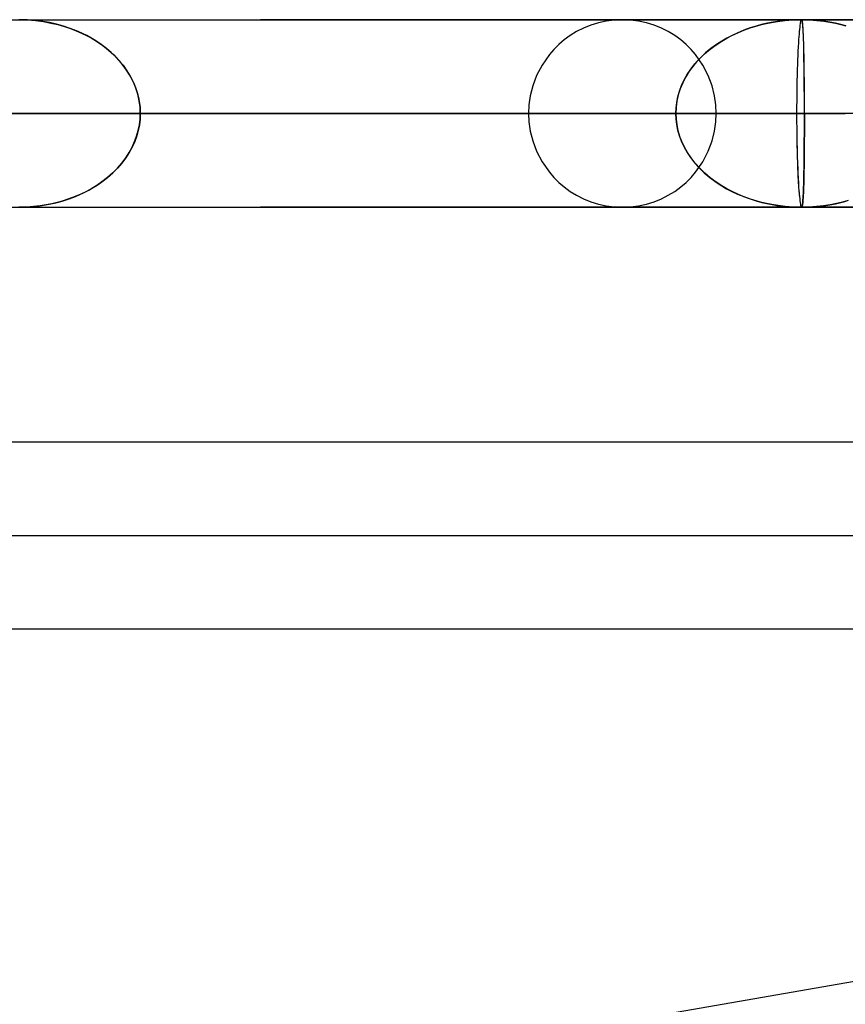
# Model space of a CAD drawing. Header units: millimetres. Extents: x -76 to 76, y -16 to 42.
# Tile 26 of 40: x 12.48 to 16.88, y 34.76 to 40.01. Entities that reach past the tile are written whole.
import ezdxf

# ---------------------------------------------------------------- set-up
doc = ezdxf.new("R2010")
doc.units = ezdxf.units.MM
doc.layers.add('MAIN-1', color=7, linetype='Continuous')
doc.layers.add('MAIN-2', color=7, linetype='Continuous')

msp = doc.modelspace()

# ---------------------------------------------------------------- linework, layer by layer
at = {"layer": 'MAIN-1'}
for p, q in [((11.3018, 40.0093), (13.3016, 40.0093)), ((13.3016, 40.0093), (15.0882, 40.0093)), ((15.0882, 40.0093), (16.6497, 40.0093)), ((16.6473, 40.006), (16.6485, 40.0084)), ((16.6485, 40.0084), (16.6497, 40.0093)), ((17.2653, 40.0093), (16.6497, 40.0093)), ((16.6497, 40.0093), (17.0886, 40.0093)), ((16.6388, 39.9457), (16.6399, 39.9581)), ((16.6399, 39.9581), (16.6411, 39.9694)), ((16.6411, 39.9694), (16.6423, 39.9797)), ((16.6423, 39.9797), (16.6432, 39.9864)), ((16.6432, 39.9864), (16.6441, 39.9922)), ((16.6441, 39.9922), (16.6451, 39.9976)), ((16.6451, 39.9976), (16.6462, 40.0023)), ((16.6462, 40.0023), (16.6473, 40.006)), ((16.6344, 39.8857), (16.6356, 39.9035)), ((16.6356, 39.9035), (16.6366, 39.9183)), ((16.6366, 39.9183), (16.6377, 39.9324)), ((16.6377, 39.9324), (16.6388, 39.9457)), ((16.6321, 39.8421), (16.6332, 39.8644)), ((16.6332, 39.8644), (16.6344, 39.8857)), ((16.63, 39.7949), (16.631, 39.8189)), ((16.631, 39.8189), (16.6321, 39.8421)), ((16.6274, 39.7145), (16.6283, 39.7451)), ((16.6283, 39.7451), (16.6291, 39.7702)), ((16.6291, 39.7702), (16.63, 39.7949)), ((16.6267, 39.6814), (16.6274, 39.7145)), ((16.6255, 39.6134), (16.626, 39.6477)), ((16.626, 39.6477), (16.6267, 39.6814)), ((16.6252, 39.5788), (16.6255, 39.6134)), ((16.6248, 39.5093), (16.6249, 39.544)), ((16.6249, 39.544), (16.6252, 39.5788)), ((-13.0248, 39.5093), (16.6248, 39.5093)), ((16.6249, 39.4983), (16.6248, 39.5093)), ((16.6248, 39.5093), (16.8823, 39.5093)), ((16.6249, 39.4873), (16.6249, 39.4983)), ((16.6249, 39.4764), (16.6249, 39.4873)), ((16.625, 39.4654), (16.6249, 39.4764)), ((16.625, 39.4545), (16.625, 39.4654)), ((16.6251, 39.4436), (16.625, 39.4545)), ((16.6252, 39.4327), (16.6251, 39.4436)), ((16.6255, 39.4012), (16.6252, 39.4327)), ((16.626, 39.3696), (16.6255, 39.4012)), ((16.6266, 39.3383), (16.626, 39.3696)), ((16.6274, 39.3073), (16.6266, 39.3383)), ((16.6282, 39.2769), (16.6274, 39.3073)), ((16.6292, 39.2473), (16.6282, 39.2769)), ((16.6303, 39.2185), (16.6292, 39.2473)), ((16.6314, 39.1908), (16.6303, 39.2185)), ((16.6327, 39.1644), (16.6314, 39.1908)), ((16.6341, 39.1394), (16.6327, 39.1644)), ((16.6355, 39.1161), (16.6341, 39.1394)), ((16.6367, 39.0991), (16.6355, 39.1161)), ((16.6377, 39.0873), (16.6367, 39.0991)), ((16.6388, 39.0757), (16.6377, 39.0873)), ((16.64, 39.0643), (16.6388, 39.0757)), ((16.6413, 39.0534), (16.64, 39.0643)), ((11.3018, 39.0093), (13.3016, 39.0093)), ((13.3016, 39.0093), (15.0882, 39.0093)), ((15.0882, 39.0093), (16.6497, 39.0093)), ((16.6425, 39.0432), (16.6413, 39.0534)), ((16.6437, 39.0339), (16.6425, 39.0432)), ((16.6449, 39.0257), (16.6437, 39.0339)), ((16.646, 39.0189), (16.6449, 39.0257)), ((16.6472, 39.0137), (16.646, 39.0189)), ((16.6484, 39.0104), (16.6472, 39.0137)), ((16.6497, 39.0093), (16.6484, 39.0104)), ((16.6497, 39.0093), (16.7534, 39.0093)), ((17.2653, 39.0093), (16.6497, 39.0093)), ((16.7534, 39.0093), (16.8568, 39.0093)), ((16.8568, 39.0093), (16.9598, 39.0093)), ((-18.077, 37.7591), (21.923, 37.7591))]:
    msp.add_line(p, q, dxfattribs=at)
at = {"layer": 'MAIN-2'}
for p, q in [((12.4782, 40.0093), (12.5239, 40.008)), ((12.5252, 40.008), (12.4782, 40.0093)), ((12.5239, 40.008), (12.5677, 40.0045)), ((12.5681, 40.0047), (12.5252, 40.008)), ((16.6497, 40.0093), (13.7655, 40.0093)), ((15.6515, 40.0074), (15.6086, 40.0018)), ((15.6949, 40.0093), (15.6515, 40.0074)), ((15.7383, 40.0074), (15.6949, 40.0093)), ((15.7812, 40.0018), (15.7383, 40.0074)), ((16.6017, 40.008), (16.5586, 40.0046)), ((16.5593, 40.0049), (16.6021, 40.0081)), ((16.6497, 40.0093), (16.6017, 40.008)), ((16.6021, 40.0081), (16.6497, 40.0093)), ((16.6473, 40.0059), (16.6485, 40.0084)), ((16.6485, 40.0084), (16.6497, 40.0093)), ((16.6497, 40.0093), (16.6918, 40.0083)), ((16.6513, 40.008), (16.6497, 40.0093)), ((16.6918, 40.0083), (16.6497, 40.0093)), ((16.6509, 40.0084), (16.6497, 40.0093)), ((16.652, 40.006), (16.6509, 40.0084)), ((16.6526, 40.0045), (16.6513, 40.008)), ((16.6918, 40.0083), (16.731, 40.0055)), ((16.731, 40.0056), (16.6918, 40.0083)), ((12.5677, 40.0045), (12.6094, 39.9989)), ((12.607, 39.9997), (12.5681, 40.0047)), ((12.6417, 39.9935), (12.607, 39.9997)), ((12.6094, 39.9989), (12.649, 39.9916)), ((12.6723, 39.9867), (12.6417, 39.9935)), ((12.649, 39.9916), (12.6864, 39.9828)), ((12.6988, 39.9798), (12.6723, 39.9867)), ((12.6864, 39.9828), (12.7215, 39.9728)), ((12.7216, 39.973), (12.6988, 39.9798)), ((12.7215, 39.9728), (12.7543, 39.9617)), ((12.7466, 39.9648), (12.7216, 39.973)), ((12.7712, 39.9557), (12.7466, 39.9648)), ((12.7543, 39.9617), (12.7849, 39.9499)), ((12.7949, 39.9459), (12.7712, 39.9557)), ((15.4873, 39.9641), (15.4506, 39.9455)), ((15.5261, 39.9799), (15.4873, 39.9641)), ((15.5666, 39.9925), (15.5261, 39.9799)), ((15.6086, 40.0018), (15.5666, 39.9925)), ((15.8231, 39.9925), (15.7812, 40.0018)), ((15.8637, 39.9799), (15.8231, 39.9925)), ((15.9025, 39.9641), (15.8637, 39.9799)), ((15.9391, 39.9455), (15.9025, 39.9641)), ((16.3414, 39.953), (16.3759, 39.9654)), ((16.3761, 39.9655), (16.3417, 39.9531)), ((16.3759, 39.9654), (16.4126, 39.9767)), ((16.4124, 39.9767), (16.3761, 39.9655)), ((16.4361, 39.983), (16.4124, 39.9767)), ((16.4126, 39.9767), (16.4366, 39.9832)), ((16.4593, 39.9885), (16.4361, 39.983)), ((16.4366, 39.9832), (16.4601, 39.9889)), ((16.4874, 39.9943), (16.4593, 39.9885)), ((16.4601, 39.9889), (16.4883, 39.9948)), ((16.5205, 39.9998), (16.4874, 39.9943)), ((16.4883, 39.9948), (16.5214, 40.0003)), ((16.5586, 40.0046), (16.5205, 39.9998)), ((16.5214, 40.0003), (16.5593, 40.0049)), ((16.6387, 39.945), (16.6398, 39.9575)), ((16.6398, 39.9575), (16.641, 39.9691)), ((16.641, 39.9691), (16.6423, 39.9796)), ((16.6423, 39.9796), (16.6432, 39.9863)), ((16.6432, 39.9863), (16.6442, 39.9921)), ((16.6442, 39.9921), (16.6451, 39.9975)), ((16.6451, 39.9975), (16.6462, 40.0022)), ((16.6462, 40.0022), (16.6473, 40.0059)), ((16.6529, 40.0024), (16.652, 40.006)), ((16.6537, 39.9996), (16.6526, 40.0045)), ((16.6537, 39.9981), (16.6529, 40.0024)), ((16.6546, 39.9939), (16.6537, 39.9996)), ((16.6544, 39.9935), (16.6537, 39.9981)), ((16.6549, 39.989), (16.6544, 39.9935)), ((16.6553, 39.9881), (16.6546, 39.9939)), ((16.6554, 39.9838), (16.6549, 39.989)), ((16.6558, 39.9829), (16.6553, 39.9881)), ((16.6563, 39.975), (16.6554, 39.9838)), ((16.6562, 39.9777), (16.6558, 39.9829)), ((16.6568, 39.9691), (16.6562, 39.9777)), ((16.657, 39.9653), (16.6563, 39.975)), ((16.6574, 39.9599), (16.6568, 39.9691)), ((16.6577, 39.9547), (16.657, 39.9653)), ((16.658, 39.9501), (16.6574, 39.9599)), ((16.6584, 39.9435), (16.6577, 39.9547)), ((16.7672, 40.0016), (16.731, 40.0056)), ((16.731, 40.0055), (16.7672, 40.0014)), ((16.8004, 39.9964), (16.7672, 40.0016)), ((16.7672, 40.0014), (16.8004, 39.9963)), ((16.8307, 39.9906), (16.8004, 39.9964)), ((16.8004, 39.9963), (16.8307, 39.9905)), ((16.8581, 39.9842), (16.8307, 39.9906)), ((16.8307, 39.9905), (16.858, 39.9842)), ((16.858, 39.9842), (16.8856, 39.9769)), ((16.8852, 39.977), (16.8581, 39.9842)), ((12.7849, 39.9499), (12.8132, 39.9375)), ((12.8182, 39.9354), (12.7949, 39.9459)), ((12.8132, 39.9375), (12.8393, 39.9248)), ((12.8408, 39.9241), (12.8182, 39.9354)), ((12.8393, 39.9248), (12.8632, 39.9118)), ((12.8629, 39.912), (12.8408, 39.9241)), ((12.8889, 39.8965), (12.8629, 39.912)), ((12.8632, 39.9118), (12.892, 39.8944)), ((15.3846, 39.9013), (15.3556, 39.8765)), ((15.4163, 39.9245), (15.3846, 39.9013)), ((15.4506, 39.9455), (15.4163, 39.9245)), ((15.9734, 39.9245), (15.9391, 39.9455)), ((16.0052, 39.9013), (15.9734, 39.9245)), ((16.0342, 39.8765), (16.0052, 39.9013)), ((16.2505, 39.9106), (16.224, 39.8952)), ((16.224, 39.8952), (16.2503, 39.9105)), ((16.2503, 39.9105), (16.2786, 39.9253)), ((16.2789, 39.9255), (16.2505, 39.9106)), ((16.2786, 39.9253), (16.3089, 39.9395)), ((16.3093, 39.9397), (16.2789, 39.9255)), ((16.3089, 39.9395), (16.3414, 39.953)), ((16.3417, 39.9531), (16.3093, 39.9397)), ((16.6344, 39.8856), (16.6356, 39.9033)), ((16.6356, 39.9033), (16.6365, 39.9178)), ((16.6365, 39.9178), (16.6376, 39.9317)), ((16.6376, 39.9317), (16.6387, 39.945)), ((16.6585, 39.94), (16.658, 39.9501)), ((16.6589, 39.9317), (16.6584, 39.9435)), ((16.659, 39.9296), (16.6585, 39.94)), ((16.6594, 39.9195), (16.6589, 39.9317)), ((16.6595, 39.9189), (16.659, 39.9296)), ((16.6601, 39.9037), (16.6594, 39.9195)), ((16.66, 39.904), (16.6595, 39.9189)), ((16.6606, 39.8839), (16.66, 39.904)), ((16.6608, 39.8837), (16.6601, 39.9037)), ((12.9179, 39.877), (12.8889, 39.8965)), ((12.892, 39.8944), (12.9255, 39.8714)), ((12.945, 39.8564), (12.9179, 39.877)), ((12.9255, 39.8714), (12.9565, 39.8468)), ((12.9704, 39.8348), (12.945, 39.8564)), ((15.3292, 39.8503), (15.3057, 39.8231)), ((15.3556, 39.8765), (15.3292, 39.8503)), ((16.0606, 39.8503), (16.0342, 39.8765)), ((16.0841, 39.8231), (16.0606, 39.8503)), ((16.1329, 39.8272), (16.1625, 39.8523)), ((16.1657, 39.8548), (16.138, 39.832)), ((16.1625, 39.8523), (16.1946, 39.876)), ((16.1957, 39.8768), (16.1657, 39.8548)), ((16.1946, 39.876), (16.224, 39.8952)), ((16.224, 39.8952), (16.1957, 39.8768)), ((16.632, 39.842), (16.6332, 39.8644)), ((16.6332, 39.8644), (16.6344, 39.8856)), ((16.661, 39.8626), (16.6606, 39.8839)), ((16.6615, 39.8625), (16.6608, 39.8837)), ((16.6614, 39.8402), (16.661, 39.8626)), ((16.6621, 39.8402), (16.6615, 39.8625)), ((12.9565, 39.8468), (12.9848, 39.821)), ((12.9938, 39.8123), (12.9704, 39.8348)), ((12.9848, 39.821), (13.0106, 39.794)), ((13.0153, 39.789), (12.9938, 39.8123)), ((15.3057, 39.8231), (15.2665, 39.7671)), ((16.0815, 39.7738), (16.1059, 39.801)), ((16.1233, 39.7671), (16.0841, 39.8231)), ((16.1127, 39.8083), (16.0898, 39.7839)), ((16.1059, 39.801), (16.1329, 39.8272)), ((16.138, 39.832), (16.1127, 39.8083)), ((16.63, 39.7948), (16.631, 39.8188)), ((16.631, 39.8188), (16.632, 39.842)), ((16.6617, 39.8169), (16.6614, 39.8402)), ((16.662, 39.7928), (16.6617, 39.8169)), ((16.6627, 39.817), (16.6621, 39.8402)), ((16.6632, 39.793), (16.6627, 39.817)), ((13.0106, 39.794), (13.0339, 39.766)), ((13.035, 39.765), (13.0153, 39.789)), ((13.0339, 39.766), (13.0545, 39.7371)), ((13.0526, 39.7404), (13.035, 39.765)), ((15.2665, 39.7671), (15.2373, 39.7108)), ((16.0406, 39.7171), (16.0597, 39.7458)), ((16.0691, 39.7591), (16.0512, 39.7345)), ((16.0597, 39.7458), (16.0815, 39.7738)), ((16.0898, 39.7839), (16.0691, 39.7591)), ((16.1525, 39.7108), (16.1233, 39.7671)), ((16.6274, 39.7145), (16.6283, 39.745)), ((16.6283, 39.745), (16.6291, 39.7702)), ((16.6291, 39.7702), (16.63, 39.7948)), ((16.6624, 39.768), (16.662, 39.7928)), ((16.6627, 39.7427), (16.6624, 39.768)), ((16.6635, 39.7683), (16.6632, 39.793)), ((16.6638, 39.743), (16.6635, 39.7683)), ((13.0684, 39.7153), (13.0526, 39.7404)), ((13.0545, 39.7371), (13.0725, 39.7076)), ((13.0822, 39.6898), (13.0684, 39.7153)), ((13.0725, 39.7076), (13.0879, 39.6775)), ((15.2373, 39.7108), (15.2169, 39.656)), ((16.0324, 39.7043), (16.0161, 39.6726)), ((16.0241, 39.6879), (16.0406, 39.7171)), ((16.0512, 39.7345), (16.0324, 39.7043)), ((16.1729, 39.656), (16.1525, 39.7108)), ((16.6266, 39.6814), (16.6274, 39.7145)), ((16.6631, 39.717), (16.6627, 39.7427)), ((16.6634, 39.691), (16.6631, 39.717)), ((16.664, 39.7173), (16.6638, 39.743)), ((16.6641, 39.6913), (16.664, 39.7173)), ((16.6642, 39.665), (16.6641, 39.6913)), ((13.0941, 39.6641), (13.0822, 39.6898)), ((13.0879, 39.6775), (13.1007, 39.6471)), ((13.104, 39.6381), (13.0941, 39.6641)), ((13.1007, 39.6471), (13.1108, 39.6165)), ((15.2169, 39.656), (15.2039, 39.6036)), ((16.0027, 39.6405), (15.9923, 39.6079)), ((15.9989, 39.6285), (16.0102, 39.6583)), ((16.0161, 39.6726), (16.0027, 39.6405)), ((16.0102, 39.6583), (16.0241, 39.6879)), ((16.1859, 39.6036), (16.1729, 39.656)), ((16.6254, 39.6134), (16.626, 39.6476)), ((16.626, 39.6476), (16.6266, 39.6814)), ((16.6637, 39.6647), (16.6634, 39.691)), ((16.664, 39.6384), (16.6637, 39.6647)), ((16.6642, 39.6386), (16.6642, 39.665)), ((13.1121, 39.612), (13.104, 39.6381)), ((13.1108, 39.6165), (13.1183, 39.5858)), ((13.1183, 39.5858), (13.1121, 39.612)), ((15.2039, 39.6036), (15.197, 39.5546)), ((15.984, 39.5686), (15.9902, 39.5985)), ((15.9923, 39.6079), (15.9849, 39.5751)), ((15.9902, 39.5985), (15.9989, 39.6285)), ((16.1928, 39.5546), (16.1859, 39.6036)), ((16.6251, 39.5788), (16.6254, 39.6134)), ((16.6642, 39.612), (16.664, 39.6384)), ((16.6643, 39.6122), (16.6642, 39.6386)), ((16.6643, 39.5858), (16.6642, 39.612)), ((16.6643, 39.5858), (16.6643, 39.6122)), ((13.1183, 39.5858), (13.1203, 39.5749)), ((13.1203, 39.5749), (13.1183, 39.5858)), ((13.1203, 39.5749), (13.122, 39.564)), ((13.122, 39.564), (13.1203, 39.5749)), ((13.122, 39.564), (13.1234, 39.5531)), ((13.1234, 39.5531), (13.122, 39.564)), ((13.1234, 39.5531), (13.1245, 39.5421)), ((13.1245, 39.5421), (13.1234, 39.5531)), ((13.1245, 39.5421), (13.1252, 39.5312)), ((13.1252, 39.5312), (13.1245, 39.5421)), ((15.197, 39.5546), (15.1949, 39.5093)), ((15.9805, 39.5421), (15.979, 39.5093)), ((15.979, 39.5093), (15.9803, 39.5388)), ((15.9803, 39.5388), (15.984, 39.5686)), ((15.9849, 39.5751), (15.9805, 39.5421)), ((16.1949, 39.5093), (16.1928, 39.5546)), ((16.6248, 39.5093), (16.6249, 39.544)), ((16.6249, 39.544), (16.6251, 39.5788)), ((16.6644, 39.5749), (16.6643, 39.5858)), ((16.6644, 39.5749), (16.6643, 39.5858)), ((16.6644, 39.564), (16.6644, 39.5749)), ((16.6644, 39.564), (16.6644, 39.5749)), ((16.6644, 39.5531), (16.6644, 39.564)), ((16.6644, 39.5531), (16.6644, 39.564)), ((16.6644, 39.5421), (16.6644, 39.5531)), ((16.6644, 39.5421), (16.6644, 39.5531)), ((16.6644, 39.5312), (16.6644, 39.5421)), ((16.6644, 39.5312), (16.6644, 39.5421)), ((-12.379, 39.5093), (15.979, 39.5093)), ((15.979, 39.5093), (1.8, 39.5093)), ((16.6248, 39.5093), (1.8, 39.5093)), ((12.4679, 39.5093), (15.1949, 39.5093)), ((12.4716, 39.5093), (15.979, 39.5093)), ((15.979, 39.5093), (12.4716, 39.5093)), ((13.1246, 39.4793), (13.1259, 39.5093)), ((13.1259, 39.5093), (13.1247, 39.4793)), ((13.1252, 39.5312), (13.1257, 39.5202)), ((13.1257, 39.5202), (13.1252, 39.5312)), ((13.1257, 39.5202), (13.1259, 39.5093)), ((13.1259, 39.5093), (13.1257, 39.5202)), ((13.1259, 39.5093), (16.6644, 39.5093)), ((13.1259, 39.5093), (16.1949, 39.5093)), ((16.6644, 39.5093), (13.1259, 39.5093)), ((15.1949, 39.5093), (15.197, 39.4639)), ((15.9803, 39.4795), (15.979, 39.5093)), ((15.979, 39.5093), (15.9803, 39.4787)), ((16.1928, 39.4639), (16.1949, 39.5093)), ((16.8823, 39.5093), (16.6248, 39.5093)), ((16.6249, 39.4983), (16.6248, 39.5093)), ((16.6249, 39.4873), (16.6249, 39.4983)), ((16.6249, 39.4764), (16.6249, 39.4873)), ((16.6644, 39.5202), (16.6644, 39.5312)), ((16.6644, 39.5202), (16.6644, 39.5312)), ((16.6644, 39.5093), (16.6644, 39.5202)), ((16.6644, 39.5093), (16.6644, 39.5202)), ((16.6644, 39.5093), (16.6651, 39.4663)), ((21.6144, 39.5093), (16.6644, 39.5093)), ((16.6644, 39.4719), (16.6644, 39.5093)), ((13.1148, 39.419), (13.121, 39.4492)), ((13.1211, 39.4492), (13.1151, 39.4191)), ((13.121, 39.4492), (13.1246, 39.4793)), ((13.1247, 39.4793), (13.1211, 39.4492)), ((15.197, 39.4639), (15.2039, 39.4149)), ((15.9841, 39.4496), (15.9803, 39.4795)), ((15.9803, 39.4787), (15.9841, 39.4481)), ((15.9905, 39.4195), (15.9841, 39.4496)), ((15.9841, 39.4481), (15.9904, 39.4178)), ((16.1859, 39.4149), (16.1928, 39.4639)), ((16.625, 39.4654), (16.6249, 39.4764)), ((16.625, 39.4545), (16.625, 39.4654)), ((16.6251, 39.4436), (16.625, 39.4545)), ((16.6252, 39.4327), (16.6251, 39.4436)), ((16.6256, 39.3947), (16.6252, 39.4327)), ((16.6647, 39.429), (16.6641, 39.3982)), ((16.6642, 39.4001), (16.6643, 39.4359)), ((16.6643, 39.4359), (16.6644, 39.4719)), ((16.6651, 39.4663), (16.6647, 39.429)), ((13.0953, 39.3591), (13.1063, 39.3889)), ((13.1067, 39.3891), (13.0959, 39.3593)), ((13.1063, 39.3889), (13.1148, 39.419)), ((13.1151, 39.4191), (13.1067, 39.3891)), ((15.2039, 39.4149), (15.2169, 39.3626)), ((15.9904, 39.4178), (15.9991, 39.3878)), ((15.9994, 39.3894), (15.9905, 39.4195)), ((15.9991, 39.3878), (16.0103, 39.3583)), ((16.0108, 39.3595), (15.9994, 39.3894)), ((16.1729, 39.3626), (16.1859, 39.4149)), ((16.6263, 39.3566), (16.6256, 39.3947)), ((16.664, 39.3658), (16.6642, 39.4001)), ((16.6641, 39.3982), (16.664, 39.3668)), ((13.0662, 39.3006), (13.082, 39.3296)), ((13.0826, 39.3298), (13.0669, 39.3008)), ((13.082, 39.3296), (13.0953, 39.3591)), ((13.0959, 39.3593), (13.0826, 39.3298)), ((15.2169, 39.3626), (15.2373, 39.3077)), ((16.0103, 39.3583), (16.0238, 39.3294)), ((16.0249, 39.3298), (16.0108, 39.3595)), ((16.0238, 39.3294), (16.0397, 39.3013)), ((16.0414, 39.3007), (16.0249, 39.3298)), ((16.1525, 39.3077), (16.1729, 39.3626)), ((16.6271, 39.3189), (16.6263, 39.3566)), ((16.6638, 39.3346), (16.6636, 39.3027)), ((16.6636, 39.3017), (16.6638, 39.3329)), ((16.664, 39.3668), (16.6638, 39.3346)), ((16.6638, 39.3329), (16.664, 39.3658)), ((13.0275, 39.2446), (13.0481, 39.2722)), ((13.0487, 39.2724), (13.0281, 39.2448)), ((13.0481, 39.2722), (13.0662, 39.3006)), ((13.0669, 39.3008), (13.0487, 39.2724)), ((15.2373, 39.3077), (15.2665, 39.2514)), ((16.0397, 39.3013), (16.0583, 39.2736)), ((16.0606, 39.272), (16.0414, 39.3007)), ((16.0583, 39.2736), (16.0796, 39.2461)), ((16.0822, 39.2441), (16.0606, 39.272)), ((16.1233, 39.2514), (16.1525, 39.3077)), ((16.6281, 39.2819), (16.6271, 39.3189)), ((16.6292, 39.2459), (16.6281, 39.2819)), ((16.6629, 39.2445), (16.6633, 39.2722)), ((16.6633, 39.2732), (16.663, 39.2485)), ((16.6636, 39.3027), (16.6633, 39.2732)), ((16.6633, 39.2722), (16.6636, 39.3017)), ((13.0046, 39.2179), (13.0275, 39.2446)), ((13.0281, 39.2448), (13.005, 39.218)), ((15.2665, 39.2514), (15.3057, 39.1954)), ((16.0796, 39.2461), (16.1038, 39.2191)), ((16.1065, 39.2171), (16.0822, 39.2441)), ((16.0841, 39.1954), (16.1233, 39.2514)), ((16.1038, 39.2191), (16.131, 39.1928)), ((16.6306, 39.2112), (16.6292, 39.2459)), ((16.6626, 39.2242), (16.6622, 39.2004)), ((16.663, 39.2485), (16.6626, 39.2242)), ((16.6626, 39.2186), (16.6629, 39.2445)), ((12.9518, 39.1677), (12.9218, 39.1443)), ((12.9218, 39.1443), (12.9517, 39.1676)), ((12.9517, 39.1676), (12.9793, 39.1922)), ((12.9796, 39.1923), (12.9518, 39.1677)), ((12.9793, 39.1922), (13.0046, 39.2179)), ((13.005, 39.218), (12.9796, 39.1923)), ((15.3057, 39.1954), (15.3292, 39.1682)), ((15.3292, 39.1682), (15.3556, 39.142)), ((16.0342, 39.142), (16.0606, 39.1682)), ((16.0606, 39.1682), (16.0841, 39.1954)), ((16.1333, 39.191), (16.1065, 39.2171)), ((16.131, 39.1928), (16.161, 39.1673)), ((16.1627, 39.1661), (16.1333, 39.191)), ((16.161, 39.1673), (16.194, 39.1429)), ((16.632, 39.1781), (16.6306, 39.2112)), ((16.6336, 39.147), (16.632, 39.1781)), ((16.6611, 39.1513), (16.6617, 39.1721)), ((16.6618, 39.1772), (16.6613, 39.1549)), ((16.6617, 39.1721), (16.6621, 39.1945)), ((16.6622, 39.2004), (16.6618, 39.1772)), ((16.6621, 39.1945), (16.6626, 39.2186)), ((12.8935, 39.125), (12.8673, 39.109)), ((12.8751, 39.1136), (12.8961, 39.1267)), ((12.9218, 39.1443), (12.8935, 39.125)), ((12.8961, 39.1267), (12.9218, 39.1443)), ((15.3556, 39.142), (15.3846, 39.1172)), ((15.3846, 39.1172), (15.4163, 39.094)), ((15.9734, 39.094), (16.0052, 39.1172)), ((16.0052, 39.1172), (16.0342, 39.142)), ((16.1947, 39.1425), (16.1627, 39.1661)), ((16.194, 39.1429), (16.2239, 39.1234)), ((16.2242, 39.1232), (16.1947, 39.1425)), ((16.2239, 39.1234), (16.2501, 39.1082)), ((16.2509, 39.1077), (16.2242, 39.1232)), ((16.6354, 39.1181), (16.6336, 39.147)), ((16.6369, 39.0965), (16.6354, 39.1181)), ((16.6601, 39.1155), (16.6595, 39.1007)), ((16.6595, 39.0985), (16.66, 39.1145)), ((16.66, 39.1145), (16.6606, 39.1321)), ((16.6606, 39.1334), (16.6601, 39.1155)), ((16.6613, 39.1549), (16.6606, 39.1334)), ((16.6606, 39.1321), (16.6611, 39.1513)), ((12.7422, 39.0526), (12.7726, 39.0637)), ((12.7782, 39.0657), (12.7451, 39.0533)), ((12.7726, 39.0637), (12.801, 39.0756)), ((12.8096, 39.0792), (12.7782, 39.0657)), ((12.801, 39.0756), (12.8276, 39.0879)), ((12.8393, 39.0937), (12.8096, 39.0792)), ((12.8276, 39.0879), (12.8522, 39.1007)), ((12.8673, 39.109), (12.8393, 39.0937)), ((12.8522, 39.1007), (12.8751, 39.1136)), ((15.4163, 39.094), (15.4506, 39.073)), ((15.4506, 39.073), (15.4873, 39.0544)), ((15.9025, 39.0544), (15.9391, 39.073)), ((15.9391, 39.073), (15.9734, 39.094)), ((16.2501, 39.1082), (16.2783, 39.0934)), ((16.2795, 39.0928), (16.2509, 39.1077)), ((16.2783, 39.0934), (16.3086, 39.0792)), ((16.3099, 39.0785), (16.2795, 39.0928)), ((16.3086, 39.0792), (16.3409, 39.0657)), ((16.3422, 39.0652), (16.3099, 39.0785)), ((16.3409, 39.0657), (16.3754, 39.0533)), ((16.3764, 39.0529), (16.3422, 39.0652)), ((16.6382, 39.081), (16.6369, 39.0965)), ((16.6396, 39.0669), (16.6382, 39.081)), ((16.641, 39.0542), (16.6396, 39.0669)), ((16.6582, 39.0732), (16.6574, 39.0608)), ((16.6575, 39.0588), (16.6582, 39.0706)), ((16.6588, 39.0866), (16.6582, 39.0732)), ((16.6582, 39.0706), (16.6589, 39.0838)), ((16.6595, 39.1007), (16.6588, 39.0866)), ((16.6589, 39.0838), (16.6595, 39.0985)), ((12.4782, 39.0093), (12.5211, 39.0103)), ((12.5189, 39.0102), (12.4782, 39.0093)), ((12.5569, 39.0129), (12.5189, 39.0102)), ((12.5211, 39.0103), (12.5623, 39.0135)), ((12.5924, 39.0169), (12.5569, 39.0129)), ((12.5623, 39.0135), (12.6019, 39.0184)), ((12.6251, 39.0221), (12.5924, 39.0169)), ((12.6019, 39.0184), (12.6398, 39.025)), ((12.6552, 39.0281), (12.6251, 39.0221)), ((12.6398, 39.025), (12.6758, 39.033)), ((12.6826, 39.0346), (12.6552, 39.0281)), ((12.6758, 39.033), (12.71, 39.0423)), ((12.7098, 39.042), (12.6826, 39.0346)), ((12.7451, 39.0533), (12.7098, 39.042)), ((12.71, 39.0423), (12.7422, 39.0526)), ((16.6497, 39.0093), (13.7655, 39.0093)), ((15.4873, 39.0544), (15.5261, 39.0386)), ((15.5261, 39.0386), (15.5666, 39.026)), ((15.5666, 39.026), (15.6086, 39.0168)), ((15.6086, 39.0168), (15.6515, 39.0111)), ((15.6515, 39.0111), (15.6949, 39.0093)), ((15.6949, 39.0093), (15.7383, 39.0111)), ((15.7383, 39.0111), (15.7812, 39.0168)), ((15.7812, 39.0168), (15.8231, 39.026)), ((15.8231, 39.026), (15.8637, 39.0386)), ((15.8637, 39.0386), (15.9025, 39.0544)), ((16.3754, 39.0533), (16.4119, 39.042)), ((16.4124, 39.0418), (16.3764, 39.0529)), ((16.4119, 39.042), (16.4379, 39.035)), ((16.4375, 39.0351), (16.4124, 39.0418)), ((16.4622, 39.0293), (16.4375, 39.0351)), ((16.4379, 39.035), (16.4635, 39.0289)), ((16.4911, 39.0236), (16.4622, 39.0293)), ((16.4635, 39.0289), (16.493, 39.023)), ((16.5244, 39.0182), (16.4911, 39.0236)), ((16.493, 39.023), (16.5263, 39.0176)), ((16.5619, 39.0136), (16.5244, 39.0182)), ((16.5263, 39.0176), (16.5635, 39.0133)), ((16.6037, 39.0104), (16.5619, 39.0136)), ((16.5635, 39.0133), (16.6047, 39.0103)), ((16.6497, 39.0093), (16.6037, 39.0104)), ((16.6047, 39.0103), (16.6497, 39.0093)), ((16.6424, 39.0429), (16.641, 39.0542)), ((16.6435, 39.0344), (16.6424, 39.0429)), ((16.6446, 39.0258), (16.6435, 39.0344)), ((16.646, 39.0178), (16.6446, 39.0258)), ((16.6477, 39.0117), (16.646, 39.0178)), ((16.6497, 39.0093), (16.6477, 39.0117)), ((16.6497, 39.0093), (16.6918, 39.0103)), ((16.69, 39.0102), (16.6497, 39.0093)), ((16.6508, 39.0101), (16.6497, 39.0093)), ((16.6497, 39.0093), (16.6509, 39.0099)), ((16.6519, 39.0125), (16.6508, 39.0101)), ((16.6509, 39.0099), (16.652, 39.0117)), ((16.6528, 39.0162), (16.6519, 39.0125)), ((16.652, 39.0117), (16.6531, 39.0147)), ((16.6537, 39.0208), (16.6528, 39.0162)), ((16.6531, 39.0147), (16.654, 39.019)), ((16.6545, 39.0263), (16.6537, 39.0208)), ((16.654, 39.019), (16.6548, 39.0244)), ((16.6552, 39.0322), (16.6545, 39.0263)), ((16.6548, 39.0244), (16.6553, 39.0311)), ((16.6558, 39.039), (16.6552, 39.0322)), ((16.6553, 39.0311), (16.6559, 39.039)), ((16.6566, 39.0494), (16.6558, 39.039)), ((16.6559, 39.039), (16.6567, 39.0482)), ((16.6574, 39.0608), (16.6566, 39.0494)), ((16.6567, 39.0482), (16.6575, 39.0588)), ((16.7287, 39.0128), (16.69, 39.0102)), ((16.6918, 39.0103), (16.731, 39.013)), ((16.7658, 39.0169), (16.7287, 39.0128)), ((16.731, 39.013), (16.7672, 39.0171)), ((16.8012, 39.0224), (16.7658, 39.0169)), ((16.7672, 39.0171), (16.8005, 39.0222)), ((16.8005, 39.0222), (16.8309, 39.0281)), ((16.835, 39.0291), (16.8012, 39.0224)), ((16.8309, 39.0281), (16.8583, 39.0344)), ((16.8671, 39.0367), (16.835, 39.0291)), ((16.8583, 39.0344), (16.8861, 39.0417)), ((16.8974, 39.0453), (16.8671, 39.0367)), ((1.923, 37.2591), (25.423, 37.2591)), ((25.423, 36.7591), (1.923, 36.7591)), ((19.5229, 35.3283), (10.5053, 33.7689))]:
    msp.add_line(p, q, dxfattribs=at)

doc.saveas('drawing.dxf')
